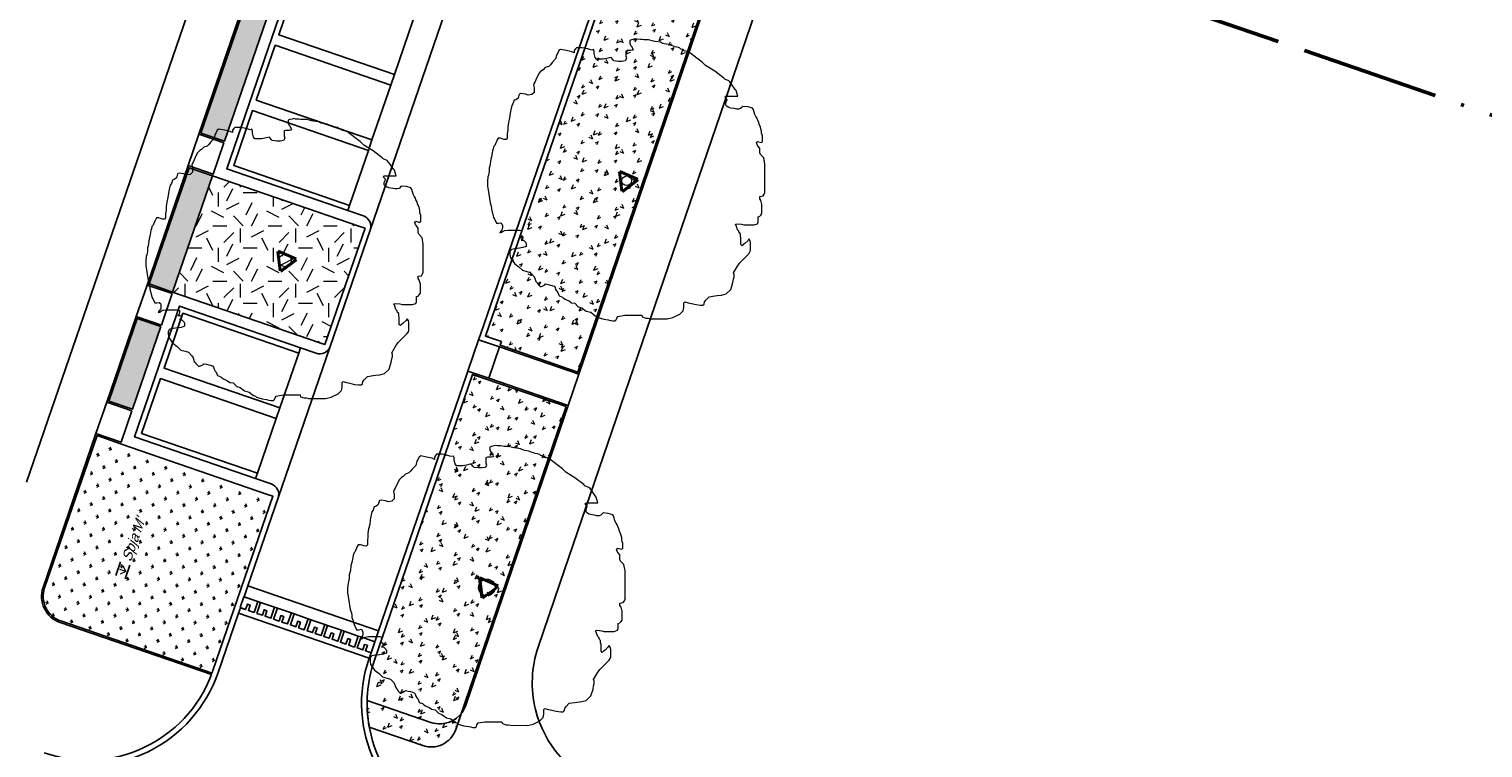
# Model space of a CAD drawing. Extents: x 131293 to 132236, y 397713 to 398701.
# Tile 28 of 63: x 131507 to 131560, y 398019 to 398045. Entities that reach past the tile are written whole.
import ezdxf
from ezdxf.enums import TextEntityAlignment as Align

# ---------------------------------------------------------------- set-up
doc = ezdxf.new("R2010")
doc.units = 0
doc.linetypes.add('AL-BLADSCHEIDING', pattern=[13, 5, -1, 0, -1, 5, -1])
for name, color, linetype, lineweight in [('B-boom @ 0.2', 7, 'Continuous', 18), ('N-GR-boombescherming @ 0.2', 2, 'Continuous', 25), ('N-GR-plantsoentekst @ 0.2', 190, 'Continuous', 25), ('X-AL-bladscheiding', 4, 'AL-BLADSCHEIDING', 50)]:
    doc.layers.add(name, color=color, linetype=linetype, lineweight=lineweight)
for name, color, linetype, lineweight, true_color in [('N-GR-arcering haagplantsoen', 7, 'Continuous', 5, 0x88bc76), ('N-GR-open arcering bloemenrijk grasland', 7, 'Continuous', 5, 0x88bc76), ('N-GR-open arcering gras', 7, 'Continuous', 5, 0x88bc76), ('N-GR-open arcering sierplantsoen', 7, 'Continuous', 5, 0x54ab6a)]:
    doc.layers.add(name, color=color, linetype=linetype, lineweight=lineweight, true_color=true_color)
doc.layers.add('X-AL-contourlijnen', color=30, linetype='Continuous', plot=False)
doc.styles.add('CS Annotative', font='arial.ttf')

# ---------------------------------------------------------------- blocks, each defined once
blk = doc.blocks.new('*U115')
blk.add_lwpolyline([(-21.81, 7.49), (-22.22, 7.5), (-22.84, 7.7), (-23.25, 7.7), (-23.45, 7.39), (-23.55, 7.09), (-23.76, 6.68), (-23.86, 6.37), (-24.07, 6.17), (-24.17, 5.76), (-24.27, 5.45), (-24.33, 5.09), (-24.38, 4.73), (-24.48, 4.32), (-24.58, 3.91), (-24.69, 3.09), (-24.79, 2.68), (-24.89, 2.27), (-24.9, 1.66), (-25, 1.04), (-25.1, 0.74), (-25.21, -0.08), (-25.21, -0.9), (-24.95, -2.44), (-24.7, -3.98), (-24.5, -4.59), (-24.45, -5), (-24.4, -5.41), (-24.19, -6.03), (-24.09, -6.64), (-23.89, -6.95), (-23.68, -7.36), (-23.58, -7.67), (-23.17, -7.67), (-22.76, -7.57), (-22.56, -7.77), (-22.45, -8.08), (-22.46, -8.49), (-22.56, -8.9), (-22.76, -9.1), (-22.97, -9.41), (-22.66, -9.31), (-22.35, -9.1), (-22.05, -9), (-21.43, -8.9), (-20.51, -8.9), (-20, -8.9), (-19.38, -8.9), (-19.07, -9.01), (-19.08, -9.42), (-19.18, -9.72), (-19.38, -9.93), (-18.97, -9.93), (-18.77, -10.13), (-18.87, -10.54), (-19.08, -10.75), (-18.67, -10.75), (-18.26, -11.16), (-18.16, -11.47), (-18.16, -11.88), (-18.77, -12.08), (-19.39, -12.18), (-20.21, -12.28), (-20.82, -12.39), (-21.03, -12.59), (-21.13, -12.9), (-21.13, -13.31), (-21.03, -13.92), (-20.32, -14.95), (-19.5, -15.56), (-18.88, -16.18), (-18.06, -16.39), (-17.45, -16.59), (-16.84, -17.21), (-16.63, -17.62), (-16.43, -18.23), (-16.22, -18.44), (-16.12, -18.59), (-16.02, -18.75), (-15.61, -19.16), (-14.89, -18.85), (-14.69, -18.65), (-14.23, -18.75), (-13.77, -18.85), (-13.15, -19.06), (-12.95, -19.27), (-12.85, -19.67), (-12.64, -19.98), (-12.44, -20.19), (-12.23, -20.8), (-11.62, -21.01), (-11.41, -21.21), (-11.11, -21.42), (-10.75, -21.57), (-10.39, -21.73), (-9.98, -22.04), (-9.37, -22.14), (-8.75, -22.76), (-8.14, -22.96), (-7.32, -23.58), (-6.5, -23.78), (-5.68, -24.4), (-5.37, -24.5), (-5.17, -24.71), (-4.15, -25.02), (-3.33, -25.12), (-2.92, -25.23), (-2.51, -25.33), (-2.1, -25.33), (-1.89, -25.12), (-1.79, -24.82), (-1.58, -24.51), (-0.35, -24.31), (2.72, -24.31), (2.82, -24.62), (3.44, -24.83), (3.85, -24.83), (4.26, -24.93), (7.33, -24.94), (8.36, -24.73), (9.59, -24.12), (10.2, -23.51), (10.31, -22.89), (10.31, -22.07), (10.51, -21.87), (11.13, -22.08), (11.74, -22.18), (12.56, -22.39), (13.38, -22.49), (13.79, -22.49), (13.99, -22.29), (14.1, -21.88), (14.3, -21.57), (14.92, -20.96), (15.94, -20.8), (16.35, -20.75), (17.17, -20.65), (17.99, -20.45), (18.82, -19.63), (19.23, -18.4), (19.33, -17.79), (19.43, -17.38), (19.44, -16.97), (19.33, -16.66), (20.05, -15.43), (20.46, -14.82), (22.11, -13.18), (22.31, -12.87), (22.41, -12.57), (22.42, -11.24), (22.32, -10.83), (22.11, -10.52), (21.91, -10.83), (21.39, -11.34), (21.08, -11.54), (20.88, -11.75), (20.67, -11.54), (20.68, -10.31), (20.58, -10), (20.58, -9.59), (20.37, -9.39), (20.27, -9.08), (20.06, -8.87), (19.86, -8.26), (19.66, -7.85), (19.96, -7.75), (20.78, -7.85), (21.19, -7.95), (23.04, -7.96), (23.65, -7.75), (23.76, -7.45), (23.76, -7.04), (23.76, -6.52), (24.07, -6.42), (24.27, -6.22), (24.48, -5.91), (24.48, -4.27), (24.28, -3.55), (24.07, -3.25), (24.07, -2.84), (24.69, -2.74), (24.89, -2.43), (25, -2.12), (25.01, 3), (24.8, 4.13), (24.19, 4.75), (24.09, 5.05), (24.09, 5.87), (23.78, 6.28), (23.58, 6.49), (23.47, 6.9), (23.68, 7.1), (24.4, 6.9), (24.6, 7.1), (24.6, 7.92), (24.55, 8.13), (24.5, 8.33), (24.4, 8.64), (24.4, 9.05), (24.3, 9.36), (24.2, 9.76), (23.99, 10.18), (23.89, 10.59), (23.69, 11), (23.59, 11.3), (23.38, 11.61), (23.18, 12.02), (22.97, 12.84), (22.77, 13.15), (21.95, 13.36), (21.03, 13.46), (20.62, 13.05), (20.31, 12.95), (19.9, 12.95), (19.49, 13.05), (18.77, 13.16), (18.47, 13.26), (18.16, 13.46), (17.96, 13.67), (17.96, 14.08), (18.16, 14.69), (17.75, 15.11), (17.96, 15.31), (20.11, 15.31), (19.91, 15.92), (19.8, 16.33), (19.6, 16.54), (18.99, 17.46), (18.68, 17.87), (18.48, 18.08), (17.76, 18.38), (17.55, 18.59), (15.92, 19.82), (14.28, 20.85), (13.67, 21.47), (11.21, 23.31), (10.39, 23.52), (10.19, 23.73), (9.78, 23.83), (9.57, 24.04), (9.16, 24.14), (8.75, 24.24), (8.45, 24.34), (8.04, 24.45), (7.63, 24.65), (6.81, 24.76), (6.5, 24.86), (6.09, 25.07), (5.17, 25.22), (4.86, 25.27), (3.94, 25.48), (3.53, 25.48), (3.12, 25.48), (2.81, 25.53), (2.5, 25.58), (1.89, 25.59), (1.58, 25.69), (1.28, 25.59), (0.87, 25.48), (0.56, 25.38), (0.56, 24.87), (0.66, 24.56), (0.86, 24.36), (1.07, 23.95), (1.17, 23.64), (0.76, 23.54), (0.45, 23.54), (0.15, 23.54), (-0.16, 23.44), (-0.16, 22.52), (-0.06, 22.11), (-0.27, 21.7), (-0.88, 21.6), (-1.5, 21.6), (-2.32, 21.7), (-2.52, 21.91), (-2.83, 22.32), (-3.65, 22.11), (-4.26, 22.01), (-5.49, 22.01), (-5.7, 22.32), (-5.9, 23.04), (-5.9, 23.45), (-6, 23.76), (-6.31, 23.65), (-6.67, 23.76), (-7.03, 23.86), (-8.05, 24.07), (-9.08, 24.07), (-9.28, 23.87), (-9.49, 23.56), (-9.49, 23.15), (-9.9, 23.35), (-10.92, 23.56), (-11.95, 23.77), (-12.25, 23.56), (-12.46, 23.15), (-12.66, 22.85), (-12.87, 22.03), (-13.49, 21.41), (-13.79, 21), (-14.1, 20.7), (-14.72, 20.49), (-15.13, 20.08), (-15.44, 19.88), (-15.64, 19.68), (-15.85, 19.47), (-16.05, 19.06), (-16.46, 18.24), (-16.57, 17.93), (-16.77, 17.63), (-16.88, 17.32), (-16.77, 16.81), (-16.77, 15.99), (-17.19, 15.58), (-17.8, 15.48), (-18.31, 15.68), (-19.13, 15.79), (-19.44, 15.69), (-19.65, 14.97), (-20.06, 14.66), (-20.36, 14.56), (-20.57, 13.95), (-20.78, 13.64), (-20.98, 12.82), (-21.09, 12.21), (-21.19, 11.39), (-21.4, 10.57), (-21.5, 9.75), (-21.5, 9.13), (-21.6, 8.52), (-21.61, 7.7), (-21.81, 7.49)])
at = {"lineweight": 18}
blk.add_circle((0, 0), 0.875, dxfattribs=at)
blk = doc.blocks.new('*U116')
blk.add_lwpolyline([(-21.81, 7.49), (-22.22, 7.5), (-22.84, 7.7), (-23.25, 7.7), (-23.45, 7.39), (-23.55, 7.09), (-23.76, 6.68), (-23.86, 6.37), (-24.07, 6.17), (-24.17, 5.76), (-24.27, 5.45), (-24.33, 5.09), (-24.38, 4.73), (-24.48, 4.32), (-24.58, 3.91), (-24.69, 3.09), (-24.79, 2.68), (-24.89, 2.27), (-24.9, 1.66), (-25, 1.04), (-25.1, 0.74), (-25.21, -0.08), (-25.21, -0.9), (-24.95, -2.44), (-24.7, -3.98), (-24.5, -4.59), (-24.45, -5), (-24.4, -5.41), (-24.19, -6.03), (-24.09, -6.64), (-23.89, -6.95), (-23.68, -7.36), (-23.58, -7.67), (-23.17, -7.67), (-22.76, -7.57), (-22.56, -7.77), (-22.45, -8.08), (-22.46, -8.49), (-22.56, -8.9), (-22.76, -9.1), (-22.97, -9.41), (-22.66, -9.31), (-22.35, -9.1), (-22.05, -9), (-21.43, -8.9), (-20.51, -8.9), (-20, -8.9), (-19.38, -8.9), (-19.07, -9.01), (-19.08, -9.42), (-19.18, -9.72), (-19.38, -9.93), (-18.97, -9.93), (-18.77, -10.13), (-18.87, -10.54), (-19.08, -10.75), (-18.67, -10.75), (-18.26, -11.16), (-18.16, -11.47), (-18.16, -11.88), (-18.77, -12.08), (-19.39, -12.18), (-20.21, -12.28), (-20.82, -12.39), (-21.03, -12.59), (-21.13, -12.9), (-21.13, -13.31), (-21.03, -13.92), (-20.32, -14.95), (-19.5, -15.56), (-18.88, -16.18), (-18.06, -16.39), (-17.45, -16.59), (-16.84, -17.21), (-16.63, -17.62), (-16.43, -18.23), (-16.22, -18.44), (-16.12, -18.59), (-16.02, -18.75), (-15.61, -19.16), (-14.89, -18.85), (-14.69, -18.65), (-14.23, -18.75), (-13.77, -18.85), (-13.15, -19.06), (-12.95, -19.27), (-12.85, -19.67), (-12.64, -19.98), (-12.44, -20.19), (-12.23, -20.8), (-11.62, -21.01), (-11.41, -21.21), (-11.11, -21.42), (-10.75, -21.57), (-10.39, -21.73), (-9.98, -22.04), (-9.37, -22.14), (-8.75, -22.76), (-8.14, -22.96), (-7.32, -23.58), (-6.5, -23.78), (-5.68, -24.4), (-5.37, -24.5), (-5.17, -24.71), (-4.15, -25.02), (-3.33, -25.12), (-2.92, -25.23), (-2.51, -25.33), (-2.1, -25.33), (-1.89, -25.12), (-1.79, -24.82), (-1.58, -24.51), (-0.35, -24.31), (2.72, -24.31), (2.82, -24.62), (3.44, -24.83), (3.85, -24.83), (4.26, -24.93), (7.33, -24.94), (8.36, -24.73), (9.59, -24.12), (10.2, -23.51), (10.31, -22.89), (10.31, -22.07), (10.51, -21.87), (11.13, -22.08), (11.74, -22.18), (12.56, -22.39), (13.38, -22.49), (13.79, -22.49), (13.99, -22.29), (14.1, -21.88), (14.3, -21.57), (14.92, -20.96), (15.94, -20.8), (16.35, -20.75), (17.17, -20.65), (17.99, -20.45), (18.82, -19.63), (19.23, -18.4), (19.33, -17.79), (19.43, -17.38), (19.44, -16.97), (19.33, -16.66), (20.05, -15.43), (20.46, -14.82), (22.11, -13.18), (22.31, -12.87), (22.41, -12.57), (22.42, -11.24), (22.32, -10.83), (22.11, -10.52), (21.91, -10.83), (21.39, -11.34), (21.08, -11.54), (20.88, -11.75), (20.67, -11.54), (20.68, -10.31), (20.58, -10), (20.58, -9.59), (20.37, -9.39), (20.27, -9.08), (20.06, -8.87), (19.86, -8.26), (19.66, -7.85), (19.96, -7.75), (20.78, -7.85), (21.19, -7.95), (23.04, -7.96), (23.65, -7.75), (23.76, -7.45), (23.76, -7.04), (23.76, -6.52), (24.07, -6.42), (24.27, -6.22), (24.48, -5.91), (24.48, -4.27), (24.28, -3.55), (24.07, -3.25), (24.07, -2.84), (24.69, -2.74), (24.89, -2.43), (25, -2.12), (25.01, 3), (24.8, 4.13), (24.19, 4.75), (24.09, 5.05), (24.09, 5.87), (23.78, 6.28), (23.58, 6.49), (23.47, 6.9), (23.68, 7.1), (24.4, 6.9), (24.6, 7.1), (24.6, 7.92), (24.55, 8.13), (24.5, 8.33), (24.4, 8.64), (24.4, 9.05), (24.3, 9.36), (24.2, 9.76), (23.99, 10.18), (23.89, 10.59), (23.69, 11), (23.59, 11.3), (23.38, 11.61), (23.18, 12.02), (22.97, 12.84), (22.77, 13.15), (21.95, 13.36), (21.03, 13.46), (20.62, 13.05), (20.31, 12.95), (19.9, 12.95), (19.49, 13.05), (18.77, 13.16), (18.47, 13.26), (18.16, 13.46), (17.96, 13.67), (17.96, 14.08), (18.16, 14.69), (17.75, 15.11), (17.96, 15.31), (20.11, 15.31), (19.91, 15.92), (19.8, 16.33), (19.6, 16.54), (18.99, 17.46), (18.68, 17.87), (18.48, 18.08), (17.76, 18.38), (17.55, 18.59), (15.92, 19.82), (14.28, 20.85), (13.67, 21.47), (11.21, 23.31), (10.39, 23.52), (10.19, 23.73), (9.78, 23.83), (9.57, 24.04), (9.16, 24.14), (8.75, 24.24), (8.45, 24.34), (8.04, 24.45), (7.63, 24.65), (6.81, 24.76), (6.5, 24.86), (6.09, 25.07), (5.17, 25.22), (4.86, 25.27), (3.94, 25.48), (3.53, 25.48), (3.12, 25.48), (2.81, 25.53), (2.5, 25.58), (1.89, 25.59), (1.58, 25.69), (1.28, 25.59), (0.87, 25.48), (0.56, 25.38), (0.56, 24.87), (0.66, 24.56), (0.86, 24.36), (1.07, 23.95), (1.17, 23.64), (0.76, 23.54), (0.45, 23.54), (0.15, 23.54), (-0.16, 23.44), (-0.16, 22.52), (-0.06, 22.11), (-0.27, 21.7), (-0.88, 21.6), (-1.5, 21.6), (-2.32, 21.7), (-2.52, 21.91), (-2.83, 22.32), (-3.65, 22.11), (-4.26, 22.01), (-5.49, 22.01), (-5.7, 22.32), (-5.9, 23.04), (-5.9, 23.45), (-6, 23.76), (-6.31, 23.65), (-6.67, 23.76), (-7.03, 23.86), (-8.05, 24.07), (-9.08, 24.07), (-9.28, 23.87), (-9.49, 23.56), (-9.49, 23.15), (-9.9, 23.35), (-10.92, 23.56), (-11.95, 23.77), (-12.25, 23.56), (-12.46, 23.15), (-12.66, 22.85), (-12.87, 22.03), (-13.49, 21.41), (-13.79, 21), (-14.1, 20.7), (-14.72, 20.49), (-15.13, 20.08), (-15.44, 19.88), (-15.64, 19.68), (-15.85, 19.47), (-16.05, 19.06), (-16.46, 18.24), (-16.57, 17.93), (-16.77, 17.63), (-16.88, 17.32), (-16.77, 16.81), (-16.77, 15.99), (-17.19, 15.58), (-17.8, 15.48), (-18.31, 15.68), (-19.13, 15.79), (-19.44, 15.69), (-19.65, 14.97), (-20.06, 14.66), (-20.36, 14.56), (-20.57, 13.95), (-20.78, 13.64), (-20.98, 12.82), (-21.09, 12.21), (-21.19, 11.39), (-21.4, 10.57), (-21.5, 9.75), (-21.5, 9.13), (-21.6, 8.52), (-21.61, 7.7), (-21.81, 7.49)])
at = {"lineweight": 18}
blk.add_circle((0, 0), 1.12, dxfattribs=at)
blk = doc.blocks.new('*U117')
blk.add_lwpolyline([(-21.81, 7.49), (-22.22, 7.5), (-22.84, 7.7), (-23.25, 7.7), (-23.45, 7.39), (-23.55, 7.09), (-23.76, 6.68), (-23.86, 6.37), (-24.07, 6.17), (-24.17, 5.76), (-24.27, 5.45), (-24.33, 5.09), (-24.38, 4.73), (-24.48, 4.32), (-24.58, 3.91), (-24.69, 3.09), (-24.79, 2.68), (-24.89, 2.27), (-24.9, 1.66), (-25, 1.04), (-25.1, 0.74), (-25.21, -0.08), (-25.21, -0.9), (-24.95, -2.44), (-24.7, -3.98), (-24.5, -4.59), (-24.45, -5), (-24.4, -5.41), (-24.19, -6.03), (-24.09, -6.64), (-23.89, -6.95), (-23.68, -7.36), (-23.58, -7.67), (-23.17, -7.67), (-22.76, -7.57), (-22.56, -7.77), (-22.45, -8.08), (-22.46, -8.49), (-22.56, -8.9), (-22.76, -9.1), (-22.97, -9.41), (-22.66, -9.31), (-22.35, -9.1), (-22.05, -9), (-21.43, -8.9), (-20.51, -8.9), (-20, -8.9), (-19.38, -8.9), (-19.07, -9.01), (-19.08, -9.42), (-19.18, -9.72), (-19.38, -9.93), (-18.97, -9.93), (-18.77, -10.13), (-18.87, -10.54), (-19.08, -10.75), (-18.67, -10.75), (-18.26, -11.16), (-18.16, -11.47), (-18.16, -11.88), (-18.77, -12.08), (-19.39, -12.18), (-20.21, -12.28), (-20.82, -12.39), (-21.03, -12.59), (-21.13, -12.9), (-21.13, -13.31), (-21.03, -13.92), (-20.32, -14.95), (-19.5, -15.56), (-18.88, -16.18), (-18.06, -16.39), (-17.45, -16.59), (-16.84, -17.21), (-16.63, -17.62), (-16.43, -18.23), (-16.22, -18.44), (-16.12, -18.59), (-16.02, -18.75), (-15.61, -19.16), (-14.89, -18.85), (-14.69, -18.65), (-14.23, -18.75), (-13.77, -18.85), (-13.15, -19.06), (-12.95, -19.27), (-12.85, -19.67), (-12.64, -19.98), (-12.44, -20.19), (-12.23, -20.8), (-11.62, -21.01), (-11.41, -21.21), (-11.11, -21.42), (-10.75, -21.57), (-10.39, -21.73), (-9.98, -22.04), (-9.37, -22.14), (-8.75, -22.76), (-8.14, -22.96), (-7.32, -23.58), (-6.5, -23.78), (-5.68, -24.4), (-5.37, -24.5), (-5.17, -24.71), (-4.15, -25.02), (-3.33, -25.12), (-2.92, -25.23), (-2.51, -25.33), (-2.1, -25.33), (-1.89, -25.12), (-1.79, -24.82), (-1.58, -24.51), (-0.35, -24.31), (2.72, -24.31), (2.82, -24.62), (3.44, -24.83), (3.85, -24.83), (4.26, -24.93), (7.33, -24.94), (8.36, -24.73), (9.59, -24.12), (10.2, -23.51), (10.31, -22.89), (10.31, -22.07), (10.51, -21.87), (11.13, -22.08), (11.74, -22.18), (12.56, -22.39), (13.38, -22.49), (13.79, -22.49), (13.99, -22.29), (14.1, -21.88), (14.3, -21.57), (14.92, -20.96), (15.94, -20.8), (16.35, -20.75), (17.17, -20.65), (17.99, -20.45), (18.82, -19.63), (19.23, -18.4), (19.33, -17.79), (19.43, -17.38), (19.44, -16.97), (19.33, -16.66), (20.05, -15.43), (20.46, -14.82), (22.11, -13.18), (22.31, -12.87), (22.41, -12.57), (22.42, -11.24), (22.32, -10.83), (22.11, -10.52), (21.91, -10.83), (21.39, -11.34), (21.08, -11.54), (20.88, -11.75), (20.67, -11.54), (20.68, -10.31), (20.58, -10), (20.58, -9.59), (20.37, -9.39), (20.27, -9.08), (20.06, -8.87), (19.86, -8.26), (19.66, -7.85), (19.96, -7.75), (20.78, -7.85), (21.19, -7.95), (23.04, -7.96), (23.65, -7.75), (23.76, -7.45), (23.76, -7.04), (23.76, -6.52), (24.07, -6.42), (24.27, -6.22), (24.48, -5.91), (24.48, -4.27), (24.28, -3.55), (24.07, -3.25), (24.07, -2.84), (24.69, -2.74), (24.89, -2.43), (25, -2.12), (25.01, 3), (24.8, 4.13), (24.19, 4.75), (24.09, 5.05), (24.09, 5.87), (23.78, 6.28), (23.58, 6.49), (23.47, 6.9), (23.68, 7.1), (24.4, 6.9), (24.6, 7.1), (24.6, 7.92), (24.55, 8.13), (24.5, 8.33), (24.4, 8.64), (24.4, 9.05), (24.3, 9.36), (24.2, 9.76), (23.99, 10.18), (23.89, 10.59), (23.69, 11), (23.59, 11.3), (23.38, 11.61), (23.18, 12.02), (22.97, 12.84), (22.77, 13.15), (21.95, 13.36), (21.03, 13.46), (20.62, 13.05), (20.31, 12.95), (19.9, 12.95), (19.49, 13.05), (18.77, 13.16), (18.47, 13.26), (18.16, 13.46), (17.96, 13.67), (17.96, 14.08), (18.16, 14.69), (17.75, 15.11), (17.96, 15.31), (20.11, 15.31), (19.91, 15.92), (19.8, 16.33), (19.6, 16.54), (18.99, 17.46), (18.68, 17.87), (18.48, 18.08), (17.76, 18.38), (17.55, 18.59), (15.92, 19.82), (14.28, 20.85), (13.67, 21.47), (11.21, 23.31), (10.39, 23.52), (10.19, 23.73), (9.78, 23.83), (9.57, 24.04), (9.16, 24.14), (8.75, 24.24), (8.45, 24.34), (8.04, 24.45), (7.63, 24.65), (6.81, 24.76), (6.5, 24.86), (6.09, 25.07), (5.17, 25.22), (4.86, 25.27), (3.94, 25.48), (3.53, 25.48), (3.12, 25.48), (2.81, 25.53), (2.5, 25.58), (1.89, 25.59), (1.58, 25.69), (1.28, 25.59), (0.87, 25.48), (0.56, 25.38), (0.56, 24.87), (0.66, 24.56), (0.86, 24.36), (1.07, 23.95), (1.17, 23.64), (0.76, 23.54), (0.45, 23.54), (0.15, 23.54), (-0.16, 23.44), (-0.16, 22.52), (-0.06, 22.11), (-0.27, 21.7), (-0.88, 21.6), (-1.5, 21.6), (-2.32, 21.7), (-2.52, 21.91), (-2.83, 22.32), (-3.65, 22.11), (-4.26, 22.01), (-5.49, 22.01), (-5.7, 22.32), (-5.9, 23.04), (-5.9, 23.45), (-6, 23.76), (-6.31, 23.65), (-6.67, 23.76), (-7.03, 23.86), (-8.05, 24.07), (-9.08, 24.07), (-9.28, 23.87), (-9.49, 23.56), (-9.49, 23.15), (-9.9, 23.35), (-10.92, 23.56), (-11.95, 23.77), (-12.25, 23.56), (-12.46, 23.15), (-12.66, 22.85), (-12.87, 22.03), (-13.49, 21.41), (-13.79, 21), (-14.1, 20.7), (-14.72, 20.49), (-15.13, 20.08), (-15.44, 19.88), (-15.64, 19.68), (-15.85, 19.47), (-16.05, 19.06), (-16.46, 18.24), (-16.57, 17.93), (-16.77, 17.63), (-16.88, 17.32), (-16.77, 16.81), (-16.77, 15.99), (-17.19, 15.58), (-17.8, 15.48), (-18.31, 15.68), (-19.13, 15.79), (-19.44, 15.69), (-19.65, 14.97), (-20.06, 14.66), (-20.36, 14.56), (-20.57, 13.95), (-20.78, 13.64), (-20.98, 12.82), (-21.09, 12.21), (-21.19, 11.39), (-21.4, 10.57), (-21.5, 9.75), (-21.5, 9.13), (-21.6, 8.52), (-21.61, 7.7), (-21.81, 7.49)])
at = {"lineweight": 18}
blk.add_circle((0, 0), 1.5, dxfattribs=at)
blk = doc.blocks.new('CS Boombescherming')
at = {"lineweight": 5}
for p, q in [((-2.11, 0.34), (1.07, 1.88)), ((1.09, -1.84), (1.36, 1.68)), ((-2.14, 0), (0.78, -1.99))]:
    blk.add_line(p, q, dxfattribs=at)
at = {"lineweight": 35}
for p, q in [((-2.03, 0.16), (1.16, 1.7)), ((-2.03, 0.16), (0.9, -1.83)), ((0.9, -1.83), (1.16, 1.7))]:
    blk.add_line(p, q, dxfattribs=at)
blk = doc.blocks.new('CS Plantsoentekst')
at = {"linetype": 'Continuous', "lineweight": 18}
for q in [(-2.6, 0.23), (-1.8, 0.56), (-1, 0.23)]:
    blk.add_line((-1.8, -0.56), q, dxfattribs=at)
at = {"flags": 128}
for points in [[(-3.1, 0.9), (-0.5, 0.9)], [(-3.1, -0.9), (-0.5, -0.9)]]:
    blk.add_lwpolyline(points, dxfattribs=at)
at = {"style": 'CS Annotative', "oblique": 20}
blk.add_attdef('Plantsoensoort', text='', height=1.8, dxfattribs=at).set_placement((0, 0), align=Align.MIDDLE_LEFT)

msp = doc.modelspace()

# ---------------------------------------------------------------- hatches: boundary and pattern name
at = {"layer": 'N-GR-arcering haagplantsoen'}
h = msp.add_hatch(color=256, dxfattribs=at)
h.dxf.hatch_style = 1
h.paths.add_polyline_path([(131517.078, 398048.773), (131516.227, 398049.066), (131513.572, 398041.35), (131514.423, 398041.057)])
h = msp.add_hatch(color=256, dxfattribs=at)
h.dxf.hatch_style = 1
h.paths.add_polyline_path([(131513.994, 398039.809), (131513.143, 398040.102), (131511.696, 398035.896), (131512.547, 398035.603)])
h = msp.add_hatch(color=256, dxfattribs=at)
h.dxf.hatch_style = 1
h.paths.add_polyline_path([(131512.117, 398034.355), (131511.266, 398034.648), (131510.238, 398031.659), (131511.089, 398031.367)])
at = {"layer": 'N-GR-open arcering bloemenrijk grasland'}
h = msp.add_hatch(dxfattribs=at)
h.set_pattern_fill('CS-BLOEMENGRAS', color=256, scale=0.2)
h.set_pattern_definition([(26, (131533.129, 397995.6495), (0.010624, 1.008348), [0.13116, -0.5713]), (64, (131533.129, 397995.64947), (0.010628, 1.008352), [0.14064, -1.32386]), (207, (131532.9011, 397995.4215), (-0.010013, -1.00808), [0.11648, -0.64698]), (243, (131532.9011, 397995.42153), (-0.010005, -1.008071), [0.12306, -1.39734]), (114, (131532.9062, 397995.8745), (-0.553445, -0.738667), [0.15936, -1.21758]), (155, (131532.9062, 397995.8745), (-0.55345, -0.73867), [0.14576, -1.08284]), (22, (131533.1271, 397995.2475), (0.394459, 0.97634), [0.16958, -1.11702]), (68, (131533.1271, 397995.2475), (-0.798441, 0.49438), [0.17396, -0.87906])])
h.paths.add_polyline_path([(131531.728, 398045.919), (131528.937, 398046.879), (131528.891, 398046.747), (131528.324, 398046.942), (131523.873, 398034.006), (131524.441, 398033.811), (131524.395, 398033.678), (131527.211, 398032.71)])
h = msp.add_hatch(dxfattribs=at)
h.set_pattern_fill('CS-BLOEMENGRAS', color=256, scale=0.2)
h.set_pattern_definition([(26, (131525.886, 398026.5978), (0.010624, 1.00835), [0.13116, -0.5713]), (64, (131525.88596, 398026.59783), (0.010628, 1.008352), [0.14064, -1.32386]), (207, (131525.658, 398026.3699), (-0.01001, -1.00808), [0.11648, -0.64698]), (243, (131525.658, 398026.3699), (-0.010005, -1.00807), [0.12306, -1.39734]), (114, (131525.6631, 398026.8229), (-0.553445, -0.73867), [0.15936, -1.21758]), (155, (131525.6631, 398026.8229), (-0.55345, -0.73867), [0.14576, -1.08284]), (22, (131525.884, 398026.1959), (0.39446, 0.97634), [0.16958, -1.11702]), (68, (131525.884, 398026.1959), (-0.79844, 0.49438), [0.17396, -0.87906])])
edge = h.paths.add_edge_path()
edge.add_line((131526.784, 398031.461), (131523.398, 398032.625))
edge.add_line((131523.398, 398032.625), (131519.845, 398022.297))
edge.add_arc((131524.384, 398020.736), 4.8, 161.0151, 190.4286)
edge.add_line((131519.663, 398019.867), (131521.596, 398019.202))
edge.add_arc((131521.902, 398020.091), 0.94, 251.0151, 341.1203)
edge.add_line((131522.792, 398019.787), (131526.784, 398031.461))
at = {"layer": 'N-GR-open arcering gras'}
h = msp.add_hatch(dxfattribs=at)
h.set_pattern_fill('CS-GRAS', color=256, scale=0.2)
h.set_pattern_definition([(0, (1e-11, 0), (2, 2), [0.5, -1.5]), (0, (1.1, 1.2), (2, 2), [0.5, -1.5]), (90, (0.2, 0.7), (-2, 2), [0.5, -1.5]), (90, (1, 1.4), (-2, 2), [0.5, -1.5]), (45, (0.4, 1.4), (0, 2), [0.5, -2.328427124]), (135, (1.1, 0), (-2, 0), [0.5, -2.328427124]), (26.5650512, (0.5, 0.6), (2, 8e-10), [0.5, -3.972135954]), (26.5650512, (1.4, 1.6), (2, 8e-10), [0.5, -3.972135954]), (63.43494882, (1.4, 0), (1e-10, 2), [0.5, -3.972135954]), (63.43494882, (0.5, 0.9), (1e-10, 2), [0.5, -3.972135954]), (63.43494882, (1.2, 0.4), (1e-10, 2), [0.5, -3.972135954]), (116.5650512, (1e-11, 1.1), (-8e-10, 2), [0.5, -3.972135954]), (153.43494882, (0.4, 0.3), (-2, 1e-10), [0.5, -3.972135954])])
h.paths.add_polyline_path([(131519.507, 398037.912), (131519.317, 398037.977), (131513.994, 398039.809), (131512.547, 398035.603), (131517.87, 398033.771), (131518.059, 398033.706)])
at = {"layer": 'N-GR-open arcering sierplantsoen'}
h = msp.add_hatch(dxfattribs=at)
h.set_pattern_fill('CS-SIERPLANTSOEN', color=256, scale=0.1, angle=359.9963)
h.set_pattern_definition([(161.01506342, (-199188.28697, 655740.61057), (-0.44933938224, -0.21930371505), [0.09375, -0.6133567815]), (116.01506342, (-199188.28697, 655740.61057), (-0.44933938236, -0.2193037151), [0.09375, -0.40625]), (206.01506342, (-199188.28697, 655740.61057), (0.2193037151, -0.44933938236), [0.09375, -0.40625])])
edge = h.paths.add_edge_path()
edge.add_line((131515.984, 398028.287), (131510.66, 398030.118))
edge.add_line((131510.66, 398030.118), (131509.809, 398030.411))
edge.add_line((131509.809, 398030.411), (131507.914, 398024.903))
edge.add_arc((131508.803, 398024.597), 0.94, 161.0151, 251.0151)
edge.add_line((131508.497, 398023.709), (131513.971, 398021.825))
edge.add_arc((131509.463, 398023.474), 4.8, 339.9129, 341.0151)
edge.add_line((131514.002, 398021.912), (131516.173, 398028.222))
edge.add_line((131516.173, 398028.222), (131515.984, 398028.287))

# ---------------------------------------------------------------- linework, layer by layer
at = {"layer": 'X-AL-bladscheiding', "flags": 128}
msp.add_lwpolyline([(131479.173, 398069.901), (131605.887, 398026.316)], dxfattribs=at)
at = {"layer": 'X-AL-contourlijnen', "flags": 128}
for points in [[(131537.673, 398117.122), (131520.549, 398067.349), (131507.262, 398028.727)], [(131523.209, 398048.06), (131519.696, 398037.847), (131518.249, 398033.641), (131516.362, 398028.157), (131515.269, 398024.982), (131519.998, 398023.355), (131523.164, 398032.558), (131523.229, 398032.747), (131523.619, 398033.882), (131523.684, 398034.071), (131528.134, 398047.007)]]:
    msp.add_lwpolyline(points, dxfattribs=at)
msp.add_lwpolyline([(131507.903, 398018.935, 0.404882), (131513.95, 398021.769), (131508.477, 398023.652, -0.414214), (131507.857, 398024.923), (131508.959, 398028.127), (131509.772, 398030.488), (131510.162, 398031.622), (131511.229, 398034.724), (131511.619, 398035.859), (131513.105, 398040.178), (131513.496, 398041.313), (131516.189, 398049.142), (131516.58, 398050.277), (131517.922, 398054.18), (131518.313, 398055.314), (131521.006, 398063.144), (131521.397, 398064.279), (131522.25, 398066.76), (131522.931, 398068.738), (131523.321, 398069.873), (131525.202, 398075.339), (131525.592, 398076.473)], format="xyb", dxfattribs=at)
for points in [[(131526.562, 398025.063), (131542.714, 398072.295), (131543.143, 398073.55), (131541.441, 398074.135), (131537.061, 398061.328), (131536.673, 398060.192), (131532.193, 398047.091), (131531.804, 398045.956), (131527.248, 398032.633), (131526.86, 398031.498), (131524.823, 398025.541), (131523.821, 398022.611), (131523.155, 398020.664, -0.304118), (131522.269, 398019.99, -0.098242), (131521.884, 398020.042), (131519.585, 398020.833, 0.177138), (131520.655, 398017.714, 0.133512), (131522.698, 398016.242), (131527.636, 398014.389), (131528.739, 398017.5), (131528.154, 398017.72, -0.247739), (131525.674, 398020.512, -0.143484), (131525.774, 398022.759)], [(131523.209, 398048.06, -0.414214), (131522.701, 398047.812), (131522.133, 398048.007), (131522.068, 398047.818), (131521.385, 398045.832), (131521.255, 398045.454), (131520.572, 398043.468), (131520.442, 398043.09), (131519.759, 398041.104), (131519.628, 398040.726), (131518.945, 398038.74), (131518.88, 398038.551), (131519.448, 398038.356, -0.414214), (131519.696, 398037.847)], [(131518.249, 398033.641, -0.414214), (131517.74, 398033.393), (131517.173, 398033.588), (131517.108, 398033.399), (131516.425, 398031.413), (131516.295, 398031.035), (131515.611, 398029.049), (131515.546, 398028.86), (131516.114, 398028.665, -0.414214), (131516.362, 398028.157)], [(131526.784, 398031.461), (131523.398, 398032.625), (131519.845, 398022.297, 0.12905), (131519.663, 398019.867), (131521.596, 398019.202, 0.414751), (131522.792, 398019.787)], [(131515.984, 398028.287), (131510.66, 398030.118), (131509.809, 398030.411), (131507.914, 398024.903, 0.414214), (131508.497, 398023.709), (131513.971, 398021.825, 0.004809), (131514.002, 398021.912), (131516.173, 398028.222)], [(131522.628, 398016.054, -0.406176), (131519.656, 398022.362), (131514.928, 398023.989), (131514.191, 398021.847, -0.414373), (131507.834, 398018.747), (131506.729, 398015.531, -0.414308), (131509.832, 398009.176), (131509.381, 398007.867), (131514.109, 398006.24, -0.42222), (131520.592, 398009.296), (131521.104, 398009.104), (131523.578, 398015.698)]]:
    msp.add_lwpolyline(points, format="xyb", close=True, dxfattribs=at)
for points in [[(131516.383, 398044.909), (131517.066, 398046.895), (131521.255, 398045.454), (131521.385, 398045.832), (131517.196, 398047.273), (131517.879, 398049.259), (131522.068, 398047.818), (131522.133, 398048.007), (131517.755, 398049.513), (131514.502, 398040.057), (131518.88, 398038.551), (131518.945, 398038.74), (131514.756, 398040.181), (131515.439, 398042.167), (131519.628, 398040.726), (131519.759, 398041.104), (131515.569, 398042.545), (131516.253, 398044.531), (131520.442, 398043.09), (131520.572, 398043.468)], [(131517.078, 398048.773), (131516.227, 398049.066), (131513.572, 398041.35), (131514.423, 398041.057)], [(131521.255, 398045.454), (131517.066, 398046.895), (131516.383, 398044.909), (131520.572, 398043.468)], [(131531.728, 398045.919), (131528.937, 398046.879), (131528.891, 398046.747), (131528.324, 398046.942), (131523.873, 398034.006), (131524.441, 398033.811), (131524.395, 398033.678), (131527.211, 398032.71)], [(131520.442, 398043.09), (131516.253, 398044.531), (131515.569, 398042.545), (131519.759, 398041.104)], [(131519.628, 398040.726), (131515.439, 398042.167), (131514.756, 398040.181), (131518.945, 398038.74)], [(131514.404, 398041), (131513.496, 398041.313), (131513.105, 398040.178), (131514.013, 398039.866)], [(131513.994, 398039.809), (131513.143, 398040.102), (131511.696, 398035.896), (131512.547, 398035.603)], [(131519.507, 398037.912), (131519.317, 398037.977), (131513.994, 398039.809), (131512.547, 398035.603), (131517.87, 398033.771), (131518.059, 398033.706)], [(131512.527, 398035.546), (131511.619, 398035.859), (131511.229, 398034.724), (131512.137, 398034.412)], [(131512.236, 398032.855), (131512.919, 398034.84), (131517.108, 398033.399), (131517.173, 398033.588), (131512.795, 398035.095), (131511.168, 398030.367), (131515.546, 398028.86), (131515.611, 398029.049), (131511.422, 398030.491), (131512.105, 398032.476), (131516.295, 398031.035), (131516.425, 398031.413)], [(131512.117, 398034.355), (131511.266, 398034.648), (131510.238, 398031.659), (131511.089, 398031.367)], [(131516.425, 398031.413), (131512.236, 398032.855), (131512.919, 398034.84), (131517.108, 398033.399)], [(131524.375, 398033.622), (131523.619, 398033.882), (131523.229, 398032.747), (131523.985, 398032.487)], [(131524.375, 398033.622), (131523.985, 398032.487), (131526.86, 398031.498), (131527.248, 398032.633)], [(131516.295, 398031.035), (131512.105, 398032.476), (131511.422, 398030.491), (131515.611, 398029.049)], [(131511.07, 398031.31), (131510.162, 398031.622), (131509.772, 398030.488), (131510.679, 398030.175)], [(131515.269, 398024.982), (131515.133, 398024.585), (131515.632, 398024.413), (131515.731, 398024.379), (131516.237, 398024.205), (131516.336, 398024.171), (131516.842, 398023.997), (131516.941, 398023.963), (131517.447, 398023.789), (131517.547, 398023.754), (131518.052, 398023.58), (131518.152, 398023.546), (131518.658, 398023.372), (131518.757, 398023.338), (131519.263, 398023.164), (131519.362, 398023.13), (131519.861, 398022.958), (131519.998, 398023.355)], [(131514.989, 398024.19), (131515.188, 398024.122), (131515.256, 398024.32), (131515.355, 398024.286), (131515.287, 398024.088), (131515.495, 398024.016), (131515.632, 398024.413), (131515.126, 398024.587)], [(131518.757, 398023.338), (131518.658, 398023.372), (131518.521, 398022.975), (131518.313, 398023.047), (131518.381, 398023.245), (131518.282, 398023.279), (131518.214, 398023.081), (131518.015, 398023.149), (131518.152, 398023.546), (131518.052, 398023.58), (131517.916, 398023.183), (131517.708, 398023.255), (131517.776, 398023.453), (131517.677, 398023.487), (131517.608, 398023.289), (131517.41, 398023.357), (131517.547, 398023.754), (131517.447, 398023.789), (131517.311, 398023.391), (131517.103, 398023.463), (131517.171, 398023.662), (131517.072, 398023.696), (131517.003, 398023.497), (131516.805, 398023.565), (131516.941, 398023.963), (131516.842, 398023.997), (131516.705, 398023.6), (131516.497, 398023.671), (131516.566, 398023.87), (131516.466, 398023.904), (131516.398, 398023.705), (131516.199, 398023.774), (131516.336, 398024.171), (131516.237, 398024.205), (131516.1, 398023.808), (131515.892, 398023.879), (131515.96, 398024.078), (131515.861, 398024.112), (131515.793, 398023.914), (131515.594, 398023.982), (131515.731, 398024.379), (131515.632, 398024.413), (131515.495, 398024.016), (131515.287, 398024.088), (131515.355, 398024.286), (131515.256, 398024.32), (131515.188, 398024.122), (131514.996, 398024.188), (131514.928, 398023.989), (131519.656, 398022.362), (131519.724, 398022.561), (131519.523, 398022.63), (131519.592, 398022.829), (131519.492, 398022.863), (131519.424, 398022.664), (131519.225, 398022.733), (131519.362, 398023.13), (131519.263, 398023.164), (131519.126, 398022.767), (131518.918, 398022.838), (131518.986, 398023.037), (131518.887, 398023.071), (131518.819, 398022.872), (131518.62, 398022.941)], [(131515.594, 398023.982), (131515.793, 398023.914), (131515.861, 398024.112), (131515.96, 398024.078), (131515.892, 398023.879), (131516.1, 398023.808), (131516.237, 398024.205), (131515.731, 398024.379)], [(131516.199, 398023.774), (131516.398, 398023.705), (131516.466, 398023.904), (131516.566, 398023.87), (131516.497, 398023.671), (131516.705, 398023.6), (131516.842, 398023.997), (131516.336, 398024.171)], [(131516.805, 398023.565), (131517.003, 398023.497), (131517.072, 398023.696), (131517.171, 398023.662), (131517.103, 398023.463), (131517.311, 398023.391), (131517.447, 398023.789), (131516.941, 398023.963)], [(131517.41, 398023.357), (131517.608, 398023.289), (131517.677, 398023.487), (131517.776, 398023.453), (131517.708, 398023.255), (131517.916, 398023.183), (131518.052, 398023.58), (131517.547, 398023.754)], [(131518.015, 398023.149), (131518.214, 398023.081), (131518.282, 398023.279), (131518.381, 398023.245), (131518.313, 398023.047), (131518.521, 398022.975), (131518.658, 398023.372), (131518.152, 398023.546)], [(131518.62, 398022.941), (131518.819, 398022.872), (131518.887, 398023.071), (131518.986, 398023.037), (131518.918, 398022.838), (131519.126, 398022.767), (131519.263, 398023.164), (131518.757, 398023.338)], [(131519.225, 398022.733), (131519.424, 398022.664), (131519.492, 398022.863), (131519.592, 398022.829), (131519.523, 398022.63), (131519.731, 398022.559), (131519.868, 398022.956), (131519.362, 398023.13)]]:
    msp.add_lwpolyline(points, close=True, dxfattribs=at)

# ---------------------------------------------------------------- block references
at = {"layer": 'B-boom @ 0.2', "xscale": 0.2, "yscale": 0.2, "zscale": 0.2}
for name, p in [('*U115', (131528.976, 398039.627)), ('*U116', (131516.613, 398036.744)), ('*U117', (131523.915, 398024.922))]:
    msp.add_blockref(name, p, dxfattribs=at)
at = {"layer": 'N-GR-boombescherming @ 0.2', "xscale": 0.2, "yscale": 0.2, "zscale": 0.2, "rotation": 71.02}
for p in [(131528.976, 398039.627), (131516.613, 398036.744), (131523.915, 398024.922)]:
    msp.add_blockref('CS Boombescherming', p, dxfattribs=at)
at = {"layer": 'N-GR-plantsoentekst @ 0.2', "xscale": 0.2, "yscale": 0.2, "zscale": 0.2, "rotation": 71.01877456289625}
msp.add_blockref('CS Plantsoentekst', (131510.86, 398025.879), dxfattribs=at).add_auto_attribs({'Plantsoensoort': "Spja'M'"})

doc.saveas('drawing.dxf')
